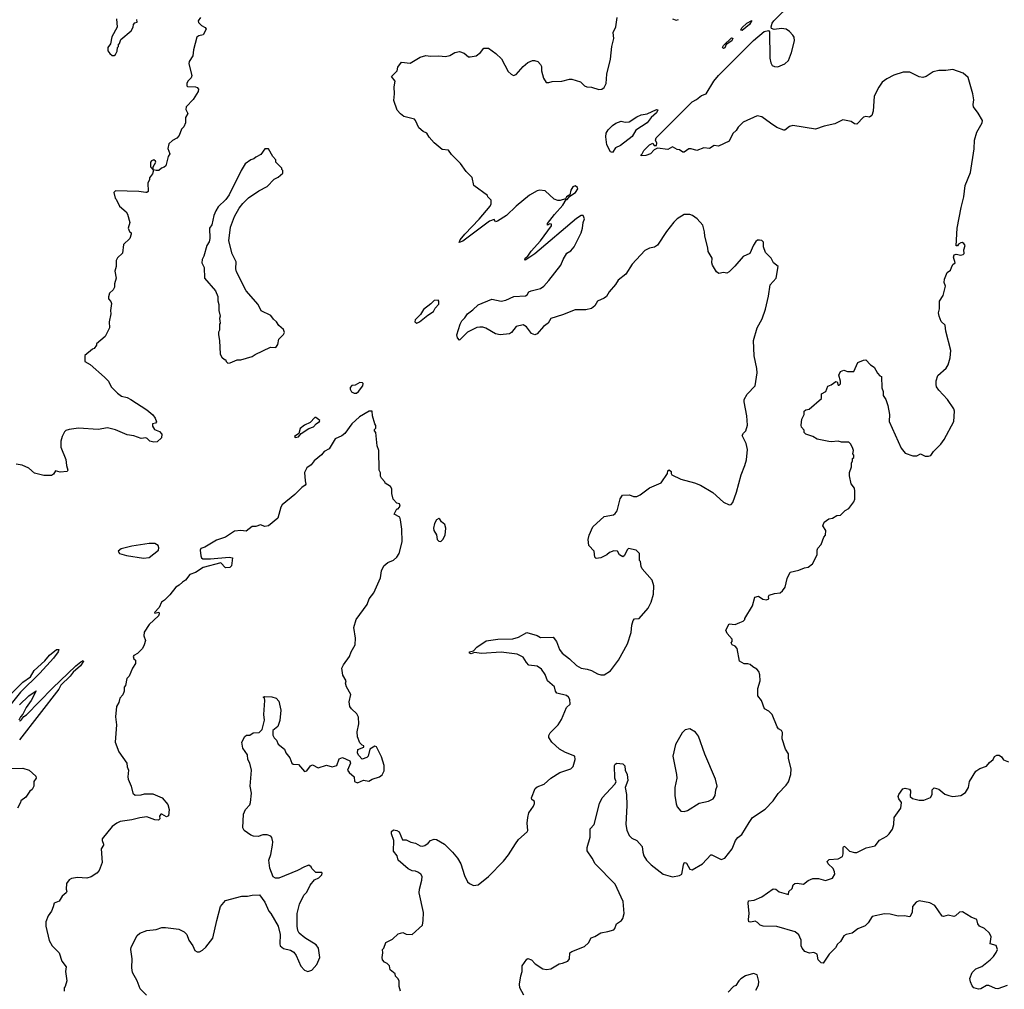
# Model space of a CAD drawing. Extents: x 2239831 to 2395310, y 665973 to 772585.
# Tile 7 of 144: x 2270057 to 2278560, y 694171 to 702546. Entities that reach past the tile are written whole.
import ezdxf

# ---------------------------------------------------------------- set-up
doc = ezdxf.new("R2010")
doc.units = 0

msp = doc.modelspace()

# ---------------------------------------------------------------- linework, layer by layer
at = {"layer": '0CON20XD'}
for points in [[(2278116.4, 702116.4), (2278055, 702106.2), (2277995, 702108), (2277945, 702095.8), (2277885, 702055.8), (2277855, 702045.7), (2277825, 702051.9), (2277745, 702091.9), (2277686.8, 702093.2), (2277605, 702065.7), (2277545, 702036), (2277505, 702006.7), (2277475.5, 701964.5), (2277435.6, 701885), (2277427.5, 701755), (2277415, 701717.5), (2277395, 701703.3), (2277365, 701709.2), (2277343.3, 701705), (2277285, 701643.8), (2277266.7, 701646.7), (2277237.5, 701667.5), (2277165, 701681.2), (2277095, 701646.7), (2277003.6, 701626.4), (2276929.3, 701600.7), (2276735, 701633.3), (2276705, 701623.3), (2276665, 701593.3), (2276655, 701593.3), (2276595, 701613.8), (2276541.7, 701651.7), (2276465, 701707.5), (2276424.4, 701715.6), (2276305, 701662.5), (2276261.7, 701618.3), (2276245, 701590), (2276215.8, 701564.2), (2276184.2, 701495.8), (2276092.5, 701455), (2276055, 701458.6), (2276015, 701433.3), (2275965, 701438.8), (2275905, 701416.7), (2275855, 701432), (2275835, 701432), (2275795, 701403.3), (2275785, 701403.3), (2275755, 701421.2), (2275735, 701423.8), (2275695, 701448), (2275655, 701423.8), (2275565, 701437.5), (2275535, 701423.3), (2275503.6, 701386.4), (2275465, 701373.3), (2275425, 701370), (2275420, 701375), (2275433.6, 701386.4), (2275445.8, 701415), (2275495, 701466.5), (2275525, 701480), (2275535, 701460), (2275555, 701460), (2275559.3, 701479.3), (2275546.7, 701505), (2275554.5, 701525), (2275685, 701658.8), (2275865, 701836), (2275903.1, 701856.9), (2275945, 701891.4), (2275985, 701906.2), (2276050.9, 702015), (2276090.6, 702065), (2276394.5, 702365.5), (2276485, 702444.6), (2276523.9, 702453.9), (2276532.3, 702442.3), (2276535.3, 702215), (2276543.5, 702173.5), (2276555, 702150.8), (2276575, 702140.7), (2276605, 702139.4), (2276665, 702165.3), (2276695.2, 702195), (2276722.4, 702262.4), (2276749.4, 702365), (2276745.9, 702395), (2276735, 702413.3), (2276705, 702445.5), (2276675, 702463.3), (2276635, 702470.6), (2276571.1, 702461.1), (2276550, 702470), (2276545.8, 702485), (2276554.5, 702515), (2276568.2, 702535), (2276725, 702688.5)], [(2271617.5, 702565), (2271597.5, 702535), (2271600.7, 702520.7), (2271626.4, 702496.4), (2271659.5, 702479.5), (2271666.7, 702465), (2271640, 702415), (2271603, 702407), (2271587.5, 702395), (2271556.7, 702285), (2271552, 702235), (2271521.2, 702185), (2271516.7, 702165), (2271542.5, 702065), (2271537, 702043), (2271510, 702015), (2271500, 701995), (2271500, 701975), (2271505, 701970), (2271575, 701967.5), (2271590.7, 701960.7), (2271601.2, 701945), (2271598, 701925), (2271555, 701857.5), (2271493.3, 701795), (2271490.7, 701770.7), (2271510, 701735), (2271488.3, 701701.7), (2271487.5, 701655), (2271475, 701620), (2271455, 701600), (2271433.3, 701545), (2271415, 701523.3), (2271375, 701502.5), (2271343.3, 701475), (2271336.7, 701435), (2271353, 701387), (2271337.5, 701365), (2271318.8, 701285), (2271305, 701273.3), (2271280, 701265), (2271257, 701243), (2271235, 701242.5), (2271210, 701250), (2271210, 701275), (2271232.5, 701315), (2271230, 701325), (2271213.6, 701336.4), (2271195, 701326.7), (2271187.5, 701315), (2271187.5, 701275), (2271210, 701250), (2271210, 701235), (2271203.3, 701215), (2271178.3, 701181.7), (2271177, 701163), (2271162.5, 701137.5), (2271165, 701062.5), (2271155, 701053.3), (2271145, 701053.3), (2271085, 701062.5), (2270885, 701067.5), (2270870, 701055), (2270880, 701005), (2270890, 700995), (2270917.5, 700935), (2270976.4, 700886.4), (2270987, 700867), (2271007.5, 700795), (2270992.5, 700745), (2271005, 700717.5), (2271020, 700705), (2271020, 700695), (2271007.5, 700655), (2270952.5, 700605), (2270945, 700530), (2270901.2, 700488.8), (2270890, 700465), (2270888.8, 700415), (2270878, 700375), (2270888.8, 700315), (2270876.2, 700265), (2270876.2, 700235), (2270865, 700212.5), (2270833.3, 700185), (2270823, 700153), (2270822.5, 700135), (2270843, 700113), (2270850, 700095), (2270841.2, 700035), (2270843.3, 700005), (2270830, 699935), (2270832.5, 699885), (2270795, 699810), (2270720, 699745), (2270720, 699735), (2270700, 699705), (2270685, 699700), (2270620, 699645), (2270620, 699595), (2270665, 699567.5), (2270789.7, 699459.7), (2270824.1, 699424.1), (2270845.8, 699375), (2270900.3, 699320.3), (2270935, 699294.2), (2270985, 699282.9), (2271015, 699265.8), (2271155, 699177.5), (2271205, 699134), (2271227.1, 699105), (2271238.3, 699071.7), (2271228.8, 699061.2), (2271202.5, 699055), (2271202.5, 699035), (2271220, 699005), (2271265, 698990), (2271283.3, 698965), (2271282.5, 698935), (2271245, 698901.2), (2271215, 698896.7), (2271180, 698905), (2271158, 698928), (2271145, 698933.3), (2271105, 698930), (2271042.3, 698952.3), (2270985, 698959.2), (2270885, 699003.3), (2270815, 699020), (2270735, 699007.5), (2270565, 699016.7), (2270483.6, 699006.4), (2270455, 698997.5), (2270442.5, 698985), (2270423.6, 698946.4), (2270412.5, 698905), (2270412.5, 698855), (2270456.4, 698746.4), (2270460, 698695), (2270472.5, 698655), (2270467, 698643), (2270407, 698637), (2270365, 698650), (2270349.3, 698620.7), (2270331.7, 698608.3), (2270265, 698608.8), (2270185, 698630), (2270135, 698672.5), (2270079.3, 698699.3), (2270025, 698707.5)], [(2276232, 700418), (2276185, 700367.5), (2276165, 700357.5), (2276135, 700362.5), (2276095, 700352.5), (2276075, 700367.5), (2276040, 700425), (2276033.3, 700445), (2276037.5, 700485), (2276003, 700543), (2276000.8, 700575), (2275974, 700675), (2275971.2, 700715), (2275955, 700770), (2275906.4, 700826.4), (2275866.1, 700856.1), (2275845, 700862.5), (2275795, 700862.5), (2275735, 700826.7), (2275705, 700796.7), (2275642.8, 700717.2), (2275565, 700600), (2275537.9, 700582.1), (2275495, 700574), (2275455, 700551.2), (2275345.8, 700435), (2275292.7, 700347.3), (2275226.2, 700295), (2275202.3, 700257.7), (2275147.5, 700195), (2275123.8, 700155), (2275105, 700140), (2275046.7, 700115), (2275022.5, 700075), (2274995, 700052.5), (2274945, 700040), (2274855, 700041.1), (2274745, 699996.9), (2274645, 699965.7), (2274621.2, 699925), (2274581.2, 699895), (2274525, 699834), (2274505, 699824), (2274476.7, 699835), (2274434.3, 699894.3), (2274405, 699911.4), (2274342.9, 699897.1), (2274305, 699843.3), (2274287.7, 699832.3), (2274205, 699824.3), (2274165, 699832.9), (2274082.1, 699882.1), (2274055, 699890.8), (2274029.5, 699890.5), (2274005, 699886.2), (2273925, 699848), (2273855, 699777.5), (2273838.3, 699798.3), (2273833, 699823), (2273859.2, 699915), (2273874.4, 699945), (2273900.4, 699969.6), (2273925, 700005.5), (2273971.1, 700038.9), (2274015, 700081.9), (2274135, 700131.2), (2274215.7, 700114.3), (2274255, 700124), (2274325, 700156), (2274425, 700161.2), (2274439.3, 700170.7), (2274453.3, 700195), (2274472.5, 700205), (2274555, 700223.8), (2274583.8, 700245), (2274626.4, 700293.6), (2274730, 700425), (2274748.8, 700475), (2274781.2, 700528.8), (2274815, 700550), (2274846, 700585), (2274904.2, 700705), (2274917.5, 700745), (2274922, 700795), (2274933.8, 700825), (2274923.8, 700853.8), (2274905, 700855.6), (2274865, 700828.2), (2274505.5, 700525), (2274428.3, 700471.7), (2274420.5, 700470.5), (2274422.9, 700485), (2274446.1, 700503.9), (2274473.4, 700546.6), (2274554, 700635), (2274650, 700765), (2274650, 700780), (2274635, 700782.5), (2274615, 700772.5), (2274614, 700785), (2274675, 700864.3), (2274748.1, 700945), (2274776.7, 700993.3), (2274785, 700994), (2274807.5, 701022.5), (2274857.1, 701055), (2274876, 701085), (2274875, 701097.5), (2274855, 701110), (2274835, 701102.5), (2274816.7, 701075), (2274807.5, 701032.5), (2274780, 701015), (2274770, 701000), (2274725, 700983.8), (2274705, 700983.8), (2274672.5, 700995), (2274595, 701068), (2274545, 701074), (2274525, 701069.4), (2274460.1, 701029.9), (2274343.5, 700936.5), (2274260, 700855), (2274183, 700807), (2274165, 700800), (2274155, 700820), (2274115, 700806), (2273885, 700634.4), (2273850.7, 700620.7), (2273860.5, 700645), (2273900, 700695), (2274025.6, 700824.4), (2274118.5, 700935), (2274129.4, 700955), (2274127, 700987), (2274100, 701015), (2274096.4, 701026.4), (2273977.5, 701115), (2273963.6, 701183.6), (2273912.5, 701235), (2273862.5, 701305), (2273785, 701382.5), (2273759.3, 701419.3), (2273706.4, 701426.4), (2273635, 701483.3), (2273591.7, 701531.7), (2273572.5, 701565), (2273541.2, 701581.2), (2273502.3, 701612.3), (2273476.2, 701675), (2273465.6, 701685.6), (2273375, 701709.2), (2273345, 701732), (2273315.5, 701765.5), (2273287.3, 701847.3), (2273293.3, 701905), (2273290.6, 701965), (2273300, 702015), (2273266.7, 702055), (2273317.5, 702105), (2273323.3, 702135), (2273355, 702178.8), (2273429.3, 702170.7), (2273515, 702222.5), (2273565, 702236.2), (2273605, 702230), (2273675, 702233.8), (2273735, 702228), (2273772.7, 702237.3), (2273815, 702263.8), (2273855, 702271.2), (2273895, 702256.7), (2273932.5, 702225), (2273945.9, 702224.1), (2274000, 702235), (2274036.4, 702263.6), (2274065, 702300), (2274105, 702300), (2274170, 702255), (2274217.7, 702207.7), (2274275, 702100), (2274300, 702075), (2274320, 702065), (2274345, 702072.5), (2274405, 702142.5), (2274445, 702176.7), (2274485, 702193.3), (2274503, 702193), (2274530, 702185), (2274555, 702160), (2274563, 702143), (2274563.3, 702105), (2274580.7, 702040.7), (2274602.5, 702005), (2274625, 702003.8), (2274655, 702013.8), (2274740, 702015), (2274805, 702033.8), (2274825, 702033.8), (2274899.7, 702009.7), (2274934.6, 701974.6), (2274955, 701965.6), (2274995, 701964.4), (2275057, 701943), (2275085, 701947.5), (2275105, 701961.2), (2275120.6, 701995), (2275128.5, 702075), (2275160, 702205), (2275170, 702315), (2275188.8, 702385), (2275182.5, 702435), (2275203.8, 702485), (2275217.5, 702565)], [(2270893.3, 702555), (2270897, 702483), (2270853, 702397), (2270841.7, 702338.3), (2270817.5, 702305), (2270818.3, 702278.3), (2270833.6, 702253.6), (2270855, 702237.5), (2270871.7, 702238.3), (2270883, 702247), (2270897, 702273), (2270900, 702305), (2270910, 702315), (2270910, 702335), (2270918.3, 702341.7), (2270930, 702375), (2271019.3, 702450.7), (2271037, 702483), (2271040, 702505), (2271051.7, 702518.3), (2271070, 702525), (2271068.3, 702548.3)], [(2275695, 702553.3), (2275725, 702541.2), (2275745, 702546.7)], [(2276295, 702451.9), (2276284, 702455), (2276294.3, 702475), (2276337.5, 702515), (2276378.3, 702538.3), (2276360.6, 702505), (2276295, 702451.9)], [(2276135, 702298.8), (2276126.7, 702305), (2276135, 702323.3), (2276205, 702388.8), (2276215, 702386.7), (2276205.7, 702365), (2276158.8, 702331.2), (2276145, 702304.4), (2276135, 702298.8)], [(2274410.3, 694120.3), (2274376.7, 694185), (2274373.3, 694215), (2274383.9, 694286.1), (2274397.5, 694325), (2274396.7, 694375), (2274435, 694432.5), (2274445, 694436.2), (2274476.7, 694425), (2274509.7, 694389.7), (2274575, 694348.1), (2274605, 694341.9), (2274645, 694346.9), (2274715, 694390.8), (2274745, 694396), (2274790, 694415), (2274803.8, 694435), (2274806.7, 694485), (2274825, 694498), (2274935, 694542), (2274967.9, 694572.1), (2274993.4, 694616.6), (2275025, 694627.5), (2275075, 694659.2), (2275135, 694670), (2275186.7, 694685), (2275196.2, 694695), (2275211.2, 694735), (2275254, 694765), (2275266.4, 694783.6), (2275275.7, 694825.7), (2275267.9, 694927.9), (2275198, 695078), (2275025.9, 695255.9), (2275001.2, 695305), (2274958.3, 695368.3), (2274956.4, 695396.4), (2274983.3, 695485), (2274983.6, 695556.4), (2275018.8, 695595), (2275063.2, 695776.8), (2275086, 695825), (2275197.7, 695942.3), (2275207, 695963), (2275196.7, 695995), (2275192.5, 696105), (2275198.8, 696115), (2275215, 696123.8), (2275265, 696117.5), (2275281.7, 696101.7), (2275286.7, 696065), (2275303.3, 696025), (2275307.5, 695975), (2275286.7, 695915), (2275296.2, 695855), (2275300.7, 695759.3), (2275292.5, 695595), (2275300.8, 695545), (2275319.3, 695499.3), (2275343.8, 695475), (2275385.5, 695455.5), (2275432.5, 695405), (2275438.1, 695355), (2275448.1, 695325), (2275470, 695285), (2275509.2, 695245), (2275615, 695164.4), (2275695, 695143.3), (2275755, 695154), (2275774.4, 695165.6), (2275789.6, 695245), (2275795, 695263.3), (2275802.9, 695267.1), (2275815, 695259.2), (2275845, 695209.2), (2275865, 695202), (2275954, 695255), (2276025, 695331.2), (2276035, 695333.8), (2276115, 695293.3), (2276147.5, 695305), (2276208.8, 695385), (2276238.8, 695455), (2276258.8, 695481.2), (2276293, 695507), (2276357, 695613), (2276385, 695653.8), (2276493.9, 695726.1), (2276565, 695800), (2276607.7, 695862.3), (2276676.7, 695935), (2276695.9, 695964.1), (2276716.7, 696025), (2276720, 696075), (2276697.5, 696165), (2276697.5, 696205), (2276670, 696245), (2276642.5, 696335), (2276645, 696390), (2276636.7, 696405), (2276610.8, 696420.8), (2276597.3, 696437.3), (2276553.8, 696545), (2276525, 696573.3), (2276488.8, 696595), (2276464.2, 696664.2), (2276432.5, 696705), (2276431.7, 696768.3), (2276451.2, 696835), (2276448.3, 696888.3), (2276440, 696915), (2276422.5, 696935), (2276387.5, 696955), (2276365, 696976.2), (2276345, 696983.3), (2276313.6, 696983.6), (2276272.5, 697005), (2276252.5, 697115), (2276236.1, 697136.1), (2276210, 697145), (2276202.5, 697165), (2276210, 697175), (2276210, 697195), (2276167.5, 697245), (2276153.6, 697273.6), (2276185, 697327.5), (2276235, 697323.3), (2276275, 697340), (2276305, 697350), (2276320, 697365), (2276320, 697375), (2276385.9, 697484.1), (2276405, 697556.7), (2276436.4, 697566.4), (2276475, 697540), (2276506.2, 697533.8), (2276527, 697543), (2276522.5, 697565), (2276530, 697575), (2276575, 697591.2), (2276625, 697596.7), (2276645, 697612.5), (2276666.7, 697645), (2276685, 697720), (2276710, 697775), (2276785, 697790), (2276835, 697812.5), (2276865, 697817.5), (2276903, 697847), (2276942.5, 697925), (2276942.5, 697965), (2276949.3, 697980.7), (2276978.3, 698011.7), (2277002.5, 698075), (2277017, 698093), (2277017.5, 698135), (2276993.8, 698175), (2277003.9, 698206.1), (2277045, 698236.2), (2277075, 698240), (2277115, 698263.3), (2277145, 698266.7), (2277185, 698306.7), (2277216.4, 698323.6), (2277259.5, 698380.5), (2277270, 698405), (2277270, 698475), (2277265, 698500), (2277238.3, 698538.3), (2277222.5, 698605), (2277222.5, 698635), (2277240, 698685), (2277240, 698715), (2277250, 698735), (2277250, 698755), (2277260, 698765), (2277260, 698785), (2277252.5, 698795), (2277257.5, 698825), (2277251.7, 698841.7), (2277235, 698880), (2277217, 698897), (2277155, 698897.5), (2277125, 698906.7), (2277065, 698898.8), (2277043.6, 698903.6), (2276942.7, 698922.7), (2276905, 698946.7), (2276845, 698967.5), (2276831.7, 698981.7), (2276831.7, 699001.7), (2276807.5, 699027.5), (2276806.7, 699045), (2276810, 699095), (2276832.5, 699135), (2276832.5, 699165), (2276845, 699177.5), (2276875, 699182.5), (2276980, 699275), (2276980, 699315), (2277017.5, 699335), (2277035, 699380), (2277065, 699392.5), (2277105, 699420), (2277117, 699417), (2277125, 699390), (2277135, 699390), (2277145, 699400), (2277146.7, 699425), (2277130, 699475), (2277145, 699506.2), (2277175, 699520), (2277205, 699507.5), (2277261.7, 699508.3), (2277294.1, 699585.9), (2277345, 699606.7), (2277365, 699607.5), (2277404.2, 699564.2), (2277435.7, 699545.7), (2277465, 699492.5), (2277485, 699470), (2277500, 699465), (2277502.5, 699365), (2277513.3, 699335), (2277515, 699300), (2277537.5, 699265), (2277553.3, 699215), (2277568.8, 699135), (2277566.7, 699075), (2277668.8, 698845), (2277705, 698801.1), (2277770.9, 698779.1), (2277805, 698778.9), (2277835, 698795.8), (2277877.5, 698777.5), (2277905, 698775.8), (2277925, 698782), (2277948.8, 698815), (2278011.7, 698878.3), (2278040.9, 698919.1), (2278124, 699075), (2278130, 699165), (2278123.6, 699183.6), (2278070, 699265), (2277993.3, 699345), (2277973.8, 699375), (2277971.2, 699395), (2277972.3, 699427.7), (2277985, 699472.5), (2278056.7, 699535), (2278075.9, 699564.1), (2278093.8, 699625), (2278097.7, 699687.7), (2278054.2, 699855), (2278048.3, 699908.3), (2278015, 699940), (2277996, 699985), (2277992, 700015), (2278000.5, 700049.5), (2278001.2, 700115), (2278031.2, 700165), (2278053.3, 700245), (2278041.2, 700275), (2278043.3, 700305), (2278066.2, 700363.8), (2278095, 700382.5), (2278103.8, 700406.2), (2278115, 700432.5), (2278136.7, 700445), (2278120, 700495), (2278127.5, 700515), (2278145, 700520), (2278185, 700511.2), (2278205, 700517.5), (2278213, 700527), (2278211.7, 700558.3), (2278223.3, 700595), (2278211.7, 700611.7), (2278195, 700622.5), (2278185, 700620), (2278163.3, 700606.7), (2278155, 700592.5), (2278143, 700593), (2278154, 700745), (2278186, 700925), (2278209.2, 701015), (2278222, 701115), (2278267.5, 701225), (2278299.5, 701430.5), (2278302, 701505), (2278323.3, 701575), (2278367.5, 701655), (2278372.5, 701675), (2278335, 701740), (2278293.3, 701795), (2278290, 701815), (2278296.7, 701855), (2278288.8, 701905), (2278247, 702047), (2278205, 702083.3), (2278116.4, 702116.4)], [(2275175, 701400), (2275160, 701405), (2275127.5, 701465), (2275117.5, 701535), (2275122.5, 701565), (2275137.5, 701595), (2275175, 701633.3), (2275205, 701652.5), (2275250.7, 701669.3), (2275285, 701660), (2275320, 701665), (2275385, 701706.7), (2275425, 701723.3), (2275475, 701733.8), (2275555, 701769.2), (2275567.7, 701767.7), (2275555, 701742.9), (2275509.6, 701700.4), (2275476.2, 701655), (2275379.1, 701590.9), (2275345, 701538.5), (2275245, 701459.4), (2275201.4, 701438.6), (2275175, 701400)], [(2271855, 699580), (2271875, 699582.5), (2271935, 699607.5), (2271965, 699607.5), (2272065, 699637.5), (2272090, 699655), (2272223, 699717), (2272270, 699715), (2272285, 699740), (2272293.9, 699786.1), (2272335, 699827.5), (2272342.5, 699845), (2272335, 699870), (2272294.1, 699904.1), (2272275, 699937.5), (2272248.3, 699958.3), (2272225, 699990), (2272142.3, 700032.3), (2272117.3, 700087.3), (2272013, 700203), (2271928.3, 700368.3), (2271923.3, 700395), (2271927.1, 700455), (2271891.2, 700525), (2271863.3, 700635), (2271877.5, 700755), (2271912.5, 700845), (2271952.4, 700917.6), (2271982.4, 700957.6), (2272033.6, 701006.4), (2272122.6, 701067.4), (2272195, 701106), (2272255, 701167.5), (2272290, 701185), (2272328.3, 701221.7), (2272330, 701245), (2272321.7, 701251.7), (2272320, 701265), (2272270, 701315), (2272270, 701335), (2272242.5, 701365), (2272205, 701430), (2272175, 701430), (2272139.3, 701380.7), (2272095, 701360), (2272080, 701345), (2272053, 701337), (2272005, 701300), (2271970, 701245), (2271866.1, 701033.9), (2271836.4, 700993.6), (2271770.7, 700929.3), (2271750, 700895), (2271733.8, 700855), (2271716.7, 700775), (2271696.7, 700745), (2271697.5, 700655), (2271691.7, 700628.3), (2271672.5, 700595), (2271647.5, 700505), (2271632.5, 700475), (2271630, 700445), (2271650, 700405), (2271653, 700313), (2271747.5, 700205), (2271767.5, 700155), (2271768.3, 700118.3), (2271777.5, 700085), (2271777.5, 700035), (2271787.5, 699985), (2271782.5, 699965), (2271787.5, 699925), (2271782.5, 699915), (2271782.5, 699865), (2271773.6, 699846.4), (2271772.5, 699825), (2271782.5, 699775), (2271788.3, 699658.3), (2271801.7, 699631.7), (2271825, 699610), (2271835, 699610), (2271840, 699595), (2271855, 699580)], [(2273346.2, 694155), (2273334.1, 694194.1), (2273333, 694243), (2273322.5, 694265), (2273302.5, 694285), (2273300, 694305), (2273255, 694340), (2273250, 694375), (2273230, 694395), (2273207.5, 694405), (2273191.2, 694425), (2273186.2, 694445), (2273192.5, 694485), (2273190, 694515), (2273200, 694525), (2273220, 694575), (2273275, 694603.3), (2273325, 694651.2), (2273365, 694662), (2273395, 694646.2), (2273445, 694643.8), (2273533.9, 694726.1), (2273541.2, 694765), (2273543.1, 694835), (2273506.5, 695005), (2273508.9, 695035), (2273530.8, 695115), (2273531.2, 695145), (2273520, 695165), (2273495, 695182), (2273475, 695191.2), (2273445, 695194.2), (2273411.1, 695211.1), (2273325.8, 695285), (2273317.5, 695325), (2273286, 695365), (2273287.5, 695455), (2273266.2, 695515), (2273267.5, 695535), (2273285, 695548.8), (2273315, 695543.1), (2273335, 695531.4), (2273362.5, 695462.5), (2273395, 695461.2), (2273435, 695441.2), (2273475, 695433.8), (2273515, 695410), (2273535, 695407.5), (2273555, 695413.8), (2273585, 695433.8), (2273605, 695457.5), (2273635, 695468.6), (2273657.5, 695465), (2273725, 695423.3), (2273795, 695356.7), (2273836.2, 695305), (2273866.2, 695255), (2273896.7, 695155), (2273925, 695100), (2273940, 695085), (2273975, 695067.5), (2274016.1, 695073.9), (2274105, 695146.7), (2274235, 695278.8), (2274278.8, 695331.2), (2274337.5, 695427.5), (2274363.3, 695465), (2274439.3, 695530.7), (2274446.4, 695543.6), (2274438.8, 695605), (2274443.8, 695655), (2274454.1, 695695.9), (2274495, 695752.5), (2274503.8, 695775), (2274503.6, 695793.6), (2274480, 695810), (2274476.7, 695825), (2274507.5, 695905), (2274525, 695920), (2274585.8, 695944.2), (2274645, 695993.3), (2274722.5, 696045), (2274816.1, 696073.9), (2274836.7, 696095), (2274852.5, 696155), (2274850, 696185), (2274770, 696215), (2274717.5, 696245), (2274652.5, 696305), (2274627.5, 696345), (2274627, 696363), (2274637.5, 696385), (2274706.7, 696455), (2274735, 696502.5), (2274780, 696605), (2274810, 696635), (2274807, 696673), (2274796.7, 696695), (2274777.9, 696707.9), (2274695, 696728), (2274684.4, 696745), (2274674.4, 696785), (2274614.6, 696834.6), (2274595, 696890), (2274562, 696935), (2274525, 696961.2), (2274455, 696972), (2274432.5, 696995), (2274405, 697039.2), (2274352.5, 697065), (2274215, 697082.9), (2274045, 697071.9), (2273985, 697078.8), (2273955, 697068.8), (2273940, 697075), (2273940, 697085), (2273975, 697096), (2274005.8, 697125), (2274085, 697180), (2274185, 697195.7), (2274315, 697198.1), (2274365, 697212.9), (2274435, 697252.9), (2274525, 697226), (2274555, 697209.2), (2274665, 697213.3), (2274691.2, 697175), (2274719.2, 697105), (2274741.2, 697075), (2274805, 697026), (2274865, 696967.1), (2274905, 696943.5), (2274957.6, 696937.6), (2274995.8, 696925.8), (2275046.1, 696896.1), (2275075, 696886.7), (2275105, 696887.5), (2275157.7, 696922.3), (2275226.7, 697015), (2275306.7, 697155), (2275338.3, 697251.7), (2275342.5, 697315), (2275355, 697357.5), (2275365, 697370), (2275407.5, 697375), (2275485, 697462.5), (2275508.8, 697515), (2275530, 697585), (2275532.5, 697655), (2275517.5, 697705), (2275433, 697803), (2275423, 697823), (2275417, 697867), (2275410, 697875), (2275410, 697935), (2275380, 697965), (2275315, 697977.5), (2275305, 697970), (2275277.5, 697915), (2275265, 697907.5), (2275237.5, 697925), (2275220, 697955), (2275187, 697957), (2275150, 697945), (2275127, 697923), (2275075, 697897.5), (2275035, 697892.5), (2275023, 697903), (2275017.5, 697955), (2274972.5, 698005), (2274966.7, 698055), (2274973.8, 698095), (2275007.5, 698165), (2275103.9, 698256.1), (2275185, 698270), (2275199.2, 698280.8), (2275217.5, 698305), (2275242.5, 698407.5), (2275261.7, 698438.3), (2275323, 698443), (2275358.3, 698428.3), (2275385, 698427.5), (2275415, 698442.5), (2275495, 698502.5), (2275597.5, 698545), (2275652.5, 698625), (2275655, 698650), (2275665, 698658.8), (2275683.3, 698645), (2275682.5, 698625), (2275690, 698615), (2275765, 698576.7), (2275885, 698546.2), (2275935, 698526.7), (2276042.3, 698462.3), (2276135, 698380), (2276185, 698356.7), (2276200.7, 698359.3), (2276216.2, 698375), (2276248, 698465), (2276286.2, 698615), (2276320, 698695), (2276334.3, 698745.7), (2276342.5, 698835), (2276330.8, 698885), (2276295.8, 698955), (2276308, 698975), (2276327.5, 698995), (2276340.8, 699045), (2276335.8, 699125), (2276312.5, 699245), (2276314.2, 699265), (2276339.7, 699310.3), (2276406.9, 699385), (2276424.3, 699495), (2276422.1, 699532.1), (2276398.3, 699641.7), (2276394, 699775), (2276426.1, 699883.9), (2276467.7, 699962.3), (2276496.7, 700045), (2276523, 700157), (2276537.5, 700255), (2276590, 700315), (2276607.5, 700415), (2276567.5, 700445), (2276546.1, 700486.1), (2276497.5, 700535), (2276480, 700585), (2276480, 700625), (2276465, 700640), (2276445, 700642.5), (2276428.3, 700641.7), (2276415, 700630), (2276395, 700600), (2276363, 700527), (2276305, 700500), (2276232, 700418)], [(2273485, 699924.2), (2273508.8, 699935), (2273580, 699995), (2273631.2, 700025), (2273645.9, 700054.1), (2273675, 700090), (2273677.5, 700115), (2273670, 700125), (2273635, 700120), (2273608.6, 700091.4), (2273545, 700042.5), (2273518.9, 700001.1), (2273471.2, 699955), (2273470, 699935), (2273485, 699924.2)], [(2272965, 699320), (2272983.8, 699335), (2273020, 699385), (2273023, 699403), (2273018.3, 699408.3), (2272995, 699412.5), (2272955, 699390), (2272925, 699386.7), (2272911.7, 699368.3), (2272910, 699355), (2272920.7, 699330.7), (2272945, 699320), (2272965, 699320)], [(2273203.1, 696105), (2273180, 696180), (2273136.7, 696266.7), (2273125, 696272.5), (2273080, 696245), (2273067.5, 696185), (2273055, 696172.5), (2273015, 696160), (2272985, 696190), (2272975, 696210), (2272977, 696243), (2273028.3, 696261.7), (2273030, 696275), (2273015, 696280), (2272995, 696300), (2272973, 696353), (2272970, 696395), (2272986.7, 696465), (2272983, 696523), (2272969.3, 696549.3), (2272922.3, 696592.3), (2272906.7, 696615), (2272903.3, 696655), (2272916.4, 696716.4), (2272880, 696785), (2272870, 696815), (2272876.7, 696835), (2272847.5, 696885), (2272840, 696945), (2272853.3, 696975), (2272903.8, 697045), (2272918.8, 697085), (2272953.8, 697145), (2272958, 697205), (2272941.2, 697295), (2272961.2, 697365), (2273056.1, 697493.9), (2273073.3, 697545), (2273113.6, 697596.4), (2273172.5, 697725), (2273182.5, 697785), (2273201.7, 697828.3), (2273235, 697856.7), (2273283.6, 697876.4), (2273315, 697902.5), (2273333.9, 697936.1), (2273360, 698035), (2273356.7, 698145), (2273346.4, 698226.4), (2273338.3, 698248.3), (2273290, 698275), (2273315, 698320), (2273325, 698322.5), (2273342.5, 698345), (2273337.5, 698365), (2273315, 698370), (2273283.3, 698405), (2273270, 698455), (2273270, 698495), (2273260, 698515), (2273213.6, 698543.6), (2273210, 698555), (2273180, 698585), (2273173, 698603), (2273171.7, 698631.7), (2273162.5, 698655), (2273157.5, 698825), (2273143.3, 698865), (2273131.7, 698981.7), (2273120, 698995), (2273120, 699005), (2273131.7, 699018.3), (2273131.7, 699041.7), (2273122.5, 699055), (2273102.5, 699125), (2273100, 699165), (2273075, 699166.2), (2272990, 699115), (2272924.5, 699055), (2272865, 698973.3), (2272838.3, 698951.7), (2272780, 698925), (2272729.4, 698840.6), (2272686, 698815), (2272663.3, 698786.7), (2272600, 698735), (2272575, 698702), (2272535, 698675.8), (2272516.7, 698635), (2272523, 698563), (2272527.5, 698535), (2272522.5, 698525), (2272492.5, 698505), (2272432.5, 698445), (2272324.1, 698355.9), (2272311.2, 698335), (2272285, 698240), (2272205, 698173.3), (2272175, 698167.5), (2272135, 698182.5), (2272095, 698168.8), (2272065, 698168.8), (2272012.6, 698127.4), (2271965, 698133.3), (2271912.8, 698127.2), (2271834.5, 698075.5), (2271755, 698051.2), (2271655, 697988.9), (2271620.9, 697979.1), (2271614.7, 697965), (2271619.7, 697915), (2271626.9, 697896.9), (2271638.9, 697888.9), (2271705, 697888.6), (2271865, 697902.9), (2271895, 697897.5), (2271885, 697830), (2271870, 697815), (2271835, 697812.5), (2271795, 697853.3), (2271642, 697815), (2271575, 697772), (2271525, 697753.3), (2271487.5, 697705), (2271461.2, 697688.8), (2271435, 697661.2), (2271404, 697645), (2271352.2, 697577.8), (2271307, 697533), (2271280, 697515), (2271262.5, 697467.5), (2271220, 697425), (2271225, 697420), (2271258.3, 697428.3), (2271262.5, 697415), (2271255, 697397.5), (2271175, 697323.3), (2271132.5, 697255), (2271130, 697225), (2271142.5, 697185), (2271132.5, 697145), (2271117.5, 697115), (2271075, 697072.5), (2271042.5, 697055), (2271037.5, 697045), (2271042.5, 697025), (2271057.5, 697015), (2271057.5, 696985), (2271030, 696945), (2271002.5, 696875), (2270982.5, 696855), (2270970, 696795), (2270958.3, 696781.7), (2270957.5, 696745), (2270947.5, 696715), (2270920, 696685), (2270911.7, 696648.3), (2270892.5, 696615), (2270883.3, 696525), (2270893.3, 696455), (2270882.5, 696305), (2270911.7, 696221.7), (2270982.5, 696125), (2270983.6, 696093.6), (2270996.7, 696065), (2270990, 696005), (2270993.3, 695985), (2271018.8, 695925), (2271033.3, 695865), (2271055, 695847.5), (2271105, 695851.2), (2271135, 695860), (2271205, 695858.8), (2271286.2, 695825), (2271335.8, 695765.8), (2271346.1, 695723.9), (2271340.7, 695669.3), (2271325, 695660), (2271285, 695682.5), (2271275, 695682.5), (2271263.3, 695665), (2271267, 695643), (2271255, 695632.5), (2271225, 695633.8), (2271155, 695660), (2271093, 695653), (2271025, 695634.2), (2270925, 695619.2), (2270895, 695605.8), (2270854.2, 695575.8), (2270768.3, 695471.7), (2270767.5, 695455), (2270780, 695425), (2270780, 695415), (2270761.2, 695385), (2270770, 695265), (2270743.6, 695196.4), (2270722.5, 695175), (2270675, 695143.3), (2270635, 695130), (2270555, 695136.7), (2270505, 695126.7), (2270483.9, 695116.1), (2270460, 695085), (2270457.5, 695035), (2270462.5, 695015), (2270457.5, 695005), (2270422.5, 694975), (2270396.4, 694933.6), (2270354.1, 694915.9), (2270345.8, 694884.2), (2270332.5, 694845), (2270301.2, 694805), (2270283.3, 694755), (2270283.6, 694716.4), (2270312.3, 694592.3), (2270337.5, 694545), (2270397.5, 694485), (2270420, 694415), (2270456.7, 694365), (2270452.5, 694325), (2270462.5, 694245), (2270450, 694195), (2270440, 694185), (2270440, 694155)], [(2272435, 698937.5), (2272465, 698943.8), (2272486.7, 698973.3), (2272555, 699013.8), (2272595, 699030), (2272616, 699054), (2272645.8, 699074.2), (2272650, 699085), (2272615, 699110), (2272605, 699110), (2272565, 699067.5), (2272517.5, 699045), (2272480, 699015), (2272468.3, 698971.7), (2272430, 698945), (2272435, 698937.5)], [(2273695, 698040), (2273710, 698055), (2273730, 698095), (2273736.7, 698155), (2273727.5, 698185), (2273698.3, 698208.3), (2273685, 698232.5), (2273675, 698237.5), (2273657.5, 698225), (2273640, 698195), (2273630, 698155), (2273633.3, 698135), (2273657, 698097), (2273662.5, 698055), (2273675, 698042.5), (2273695, 698040)], [(2271125, 697895.7), (2271175, 697901.5), (2271255.4, 697964.6), (2271258.4, 697985), (2271253.4, 698003.4), (2271225, 698022.2), (2271175, 698021.6), (2271025, 697997.8), (2270933.8, 697975), (2270906.7, 697955), (2270918.8, 697935), (2270977.7, 697917.7), (2271125, 697895.7)], [(2269935.4, 696675), (2270083.9, 696825), (2270150.2, 696869.8), (2270180.7, 696925), (2270272.9, 697007.1), (2270315, 697056.6), (2270375, 697105.5), (2270393.3, 697105), (2270389.4, 697085), (2270347.9, 697032.1), (2270229.1, 696900.9), (2270062.6, 696737.4), (2269898, 696532)], [(2270055, 696490), (2270065, 696493.3), (2270091.7, 696528.3), (2270115, 696541.2), (2270338.6, 696771.4), (2270541.4, 696965), (2270585, 697000), (2270605, 697010), (2270608, 697005), (2270581.5, 696965), (2270518.9, 696911.1), (2270493.5, 696876.5), (2270411.8, 696798.2), (2270395, 696764.6), (2270054.2, 696325.8)], [(2270055, 696628.8), (2270135, 696706), (2270200, 696750), (2270155.6, 696664.4), (2270111.2, 696605), (2270082.5, 696547.5), (2270062.5, 696525), (2270050, 696495)], [(2271150.7, 694120.7), (2271096.2, 694175), (2271070, 694245), (2271031.9, 694315), (2271025.5, 694355.5), (2271026.9, 694435), (2271015.6, 694514.4), (2271018.9, 694535), (2271070, 694635), (2271095, 694655.8), (2271155, 694679.2), (2271235, 694688), (2271285, 694704.2), (2271315, 694704.3), (2271430.3, 694690.3), (2271477.9, 694667.9), (2271498.8, 694645), (2271516.2, 694595), (2271551.2, 694545), (2271570, 694505), (2271590, 694495), (2271610, 694495), (2271635, 694508.8), (2271665, 694536.2), (2271725, 694613.3), (2271760, 694765), (2271791.2, 694885), (2271835, 694938.8), (2271975, 694976), (2272025, 694974.3), (2272063.9, 694983.9), (2272128.3, 694988.3), (2272173.3, 694925), (2272207.5, 694845), (2272226.1, 694826.1), (2272287.5, 694715), (2272306.7, 694645), (2272302.5, 694565), (2272307.5, 694545), (2272335, 694522.5), (2272395, 694510), (2272423, 694493), (2272443.6, 694463.6), (2272485, 694370), (2272515, 694337.5), (2272545, 694323.3), (2272580, 694335), (2272622.5, 694385), (2272647.5, 694445), (2272637, 694527), (2272616.4, 694556.4), (2272520, 694615), (2272470, 694655), (2272458.3, 694678.3), (2272452.5, 694715), (2272452.5, 694825), (2272473, 694907), (2272510, 694985), (2272535, 695010), (2272565, 695070), (2272603.6, 695116.4), (2272640, 695135), (2272665, 695160), (2272670, 695175), (2272665, 695180), (2272615, 695180), (2272580, 695215), (2272575, 695230), (2272555, 695242.5), (2272515, 695228.8), (2272457, 695197), (2272295, 695132), (2272265, 695130), (2272245, 695141.2), (2272215.9, 695215.9), (2272208.8, 695285), (2272226, 695335), (2272240, 695415), (2272243.3, 695445), (2272235, 695482.5), (2272224.1, 695494.1), (2272195, 695506), (2272155, 695503.8), (2272115, 695490), (2272075, 695493.3), (2272051.7, 695501.7), (2271995, 695543.3), (2271983.8, 695565), (2271990, 695685), (2272006.4, 695723.6), (2272043.3, 695765), (2272051.2, 695785), (2272057.5, 695865), (2272047.1, 695925), (2272059.2, 696065), (2272044, 696125), (2272027.5, 696155), (2272023.3, 696195), (2271984.1, 696254.1), (2271973.6, 696306.4), (2272001.2, 696355), (2272015, 696366.7), (2272045, 696367.5), (2272073.6, 696386.4), (2272125, 696390), (2272151.2, 696415), (2272171.2, 696495), (2272166, 696545), (2272172.5, 696665), (2272170, 696685), (2272160, 696695), (2272175, 696700), (2272235, 696696.4), (2272272.5, 696685), (2272295, 696660), (2272313, 696583), (2272303, 696493), (2272285, 696440), (2272243.3, 696405), (2272243.8, 696365), (2272255, 696342.5), (2272275, 696322.5), (2272287.7, 696287.7), (2272343.3, 696245), (2272355, 696212.5), (2272390.7, 696170.7), (2272407.5, 696125), (2272417, 696117), (2272465, 696113.8), (2272515, 696051.2), (2272535, 696056.7), (2272568.8, 696101.2), (2272585, 696108.8), (2272635, 696084.2), (2272705, 696106), (2272755, 696092.5), (2272795, 696103.3), (2272817, 696163), (2272845, 696173.3), (2272907.5, 696145), (2272912.5, 696125), (2272887.5, 696065), (2272902.3, 696042.3), (2272943.8, 696005), (2272946.7, 695965), (2272975, 695954), (2273025, 695976.7), (2273071.7, 695968.3), (2273100, 695985), (2273165, 696006.7), (2273187.3, 696022.7), (2273205, 696057.5), (2273203.1, 696105)], [(2275795, 695706.7), (2275825, 695714), (2275925, 695778.8), (2276005, 695796.2), (2276045, 695816.2), (2276063.8, 695845), (2276068.8, 695895), (2276079.2, 695925), (2276067.1, 695985), (2275972.4, 696202.4), (2275917.7, 696357.7), (2275893, 696393), (2275845, 696420), (2275805, 696412.5), (2275777.5, 696385), (2275721.2, 696285), (2275698, 696185), (2275729.4, 696025), (2275730.6, 695995), (2275715.9, 695914.1), (2275714.5, 695845), (2275725, 695772.5), (2275735, 695746.7), (2275765, 695710), (2275795, 695706.7)], [(2278585, 694203.3), (2278505, 694176.2), (2278485, 694176.7), (2278425, 694202.5), (2278405, 694203.3), (2278356, 694174), (2278338.3, 694171.7), (2278297.5, 694185), (2278281.7, 694201.7), (2278267.5, 694235), (2278263.3, 694265), (2278283.8, 694315), (2278315, 694348.8), (2278365, 694366.7), (2278436.7, 694425), (2278466.7, 694455), (2278490.7, 694489.3), (2278500, 694515), (2278488.3, 694548.3), (2278437.5, 694565), (2278446.7, 694625), (2278432.5, 694655), (2278387.5, 694695), (2278345.9, 694715.9), (2278332, 694735), (2278323, 694773), (2278275, 694793.3), (2278199.3, 694839.3), (2278173.9, 694836.1), (2278137.5, 694805), (2278125, 694801.2), (2278075, 694811.2), (2278035, 694800), (2278023, 694803), (2277960, 694895), (2277916.4, 694916.4), (2277825, 694935.8), (2277797.6, 694922.4), (2277766.7, 694885), (2277763.8, 694835), (2277745, 694797.5), (2277694.1, 694804.1), (2277642.7, 694802.7), (2277575, 694819.4), (2277525, 694823.3), (2277418.9, 694801.1), (2277385.4, 694744.6), (2277359.5, 694720.5), (2277295, 694691.9), (2277245, 694654.4), (2277195, 694644.4), (2277175, 694634.2), (2277144.2, 694585), (2277118.3, 694561.7), (2277102.2, 694527.8), (2277046.6, 694473.4), (2276995, 694398), (2276978.8, 694398.8), (2276951.2, 694425), (2276943, 694473), (2276915, 694487.5), (2276878.3, 694481.7), (2276836.4, 694496.4), (2276813.8, 694525), (2276806, 694545), (2276806, 694595), (2276795, 694622.5), (2276785, 694640), (2276755, 694666), (2276595, 694712.5), (2276477.5, 694715), (2276452.5, 694725), (2276429.3, 694749.3), (2276409.3, 694759.3), (2276371.7, 694751.7), (2276354.2, 694754.2), (2276350, 694775), (2276356.7, 694825), (2276346.7, 694915), (2276350, 694935), (2276399.7, 694940.3), (2276465, 694970.8), (2276565, 695040), (2276586.1, 695036.1), (2276615, 695013.3), (2276695, 694990), (2276700, 695015), (2276728.3, 695041.7), (2276736.4, 695073.6), (2276750, 695085), (2276772.3, 695087.7), (2276825, 695080), (2276865, 695112), (2276905, 695129.2), (2276955, 695128), (2277015, 695110), (2277075, 695132), (2277095.7, 695164.3), (2277093.6, 695186.4), (2277081.2, 695215), (2277038.8, 695255), (2277030, 695275), (2277047.7, 695292.3), (2277125, 695299.2), (2277162.3, 695317.7), (2277169.5, 695340.5), (2277167.5, 695395), (2277173, 695407), (2277185, 695402.5), (2277222.5, 695365), (2277265, 695352), (2277285, 695354), (2277366.1, 695393.9), (2277445, 695411.2), (2277481.2, 695458.8), (2277545, 695493.8), (2277565, 695513.3), (2277593.3, 695555), (2277606.7, 695595), (2277607.5, 695655), (2277666.2, 695735), (2277673.3, 695785), (2277648.8, 695815), (2277642, 695835), (2277649.2, 695855), (2277685, 695901.2), (2277705, 695908.8), (2277740.7, 695900.7), (2277750, 695885), (2277746.2, 695835), (2277768.3, 695818.3), (2277825, 695804.4), (2277864.1, 695805.9), (2277923, 695827), (2277936.7, 695855), (2277936.2, 695895), (2277955, 695911.2), (2277995, 695898.8), (2278045, 695857.5), (2278080, 695845), (2278115, 695836.7), (2278185, 695846.2), (2278225, 695870), (2278250, 695915), (2278258.8, 695965), (2278314, 696055), (2278347.5, 696077.5), (2278405, 696097.5), (2278430.7, 696129.3), (2278462.5, 696155), (2278475, 696182.5), (2278495, 696192.5), (2278515, 696192.5), (2278535, 696180), (2278554.2, 696154.2), (2278597.5, 696135)], [(2269985, 696078.9), (2270085, 696081.1), (2270137.5, 696065), (2270195, 696012.5), (2270198.8, 695995), (2270179.2, 695965), (2270178.8, 695925), (2270165, 695897.5), (2270145, 695882.5), (2270109.7, 695830.3), (2270065, 695800), (2270063.3, 695785), (2270037.5, 695735)], [(2276415, 694163.8), (2276437.7, 694207.7), (2276439.5, 694239.5), (2276427, 694297), (2276395, 694307.5), (2276325, 694286.7), (2276285, 694261.2), (2276266.2, 694245), (2276240, 694205), (2276222.5, 694195), (2276175, 694147.5)]]:
    msp.add_lwpolyline(points, dxfattribs=at)

doc.saveas('drawing.dxf')
